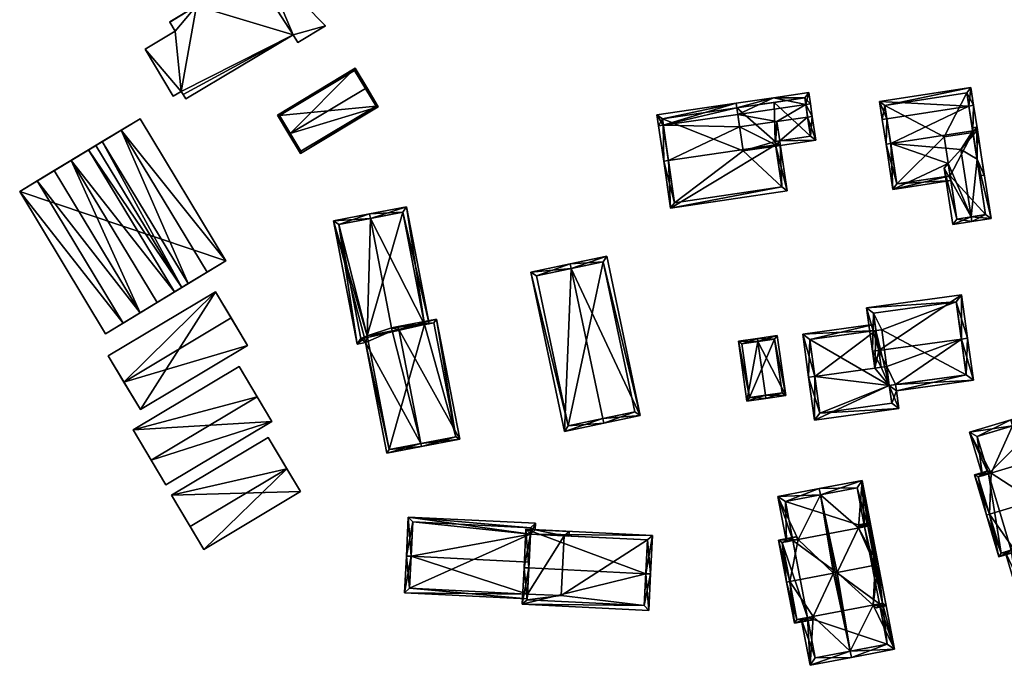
# Model space of a CAD drawing. Header units: inches. Extents: x 2685601 to 2690022, y 1235992 to 1239010.
# Tile 214 of 256: x 2688004 to 2688161, y 1238771 to 1238873. Entities that reach past the tile are written whole.
import ezdxf

# ---------------------------------------------------------------- set-up
doc = ezdxf.new("R2010")
doc.units = ezdxf.units.IN
doc.header["$MEASUREMENT"] = 0
doc.layers.add('Gebaeude Einzelhaus', color=10, linetype='Continuous')
doc.layers.add('Treibhaus', color=10, linetype='Continuous')

msp = doc.modelspace()

# ---------------------------------------------------------------- meshes
at = {"layer": 'Gebaeude Einzelhaus'}
mesh = msp.add_polyface(dxfattribs=at)
corners = [(2688047.538, 1238870.77, 479.315), (2688048.27, 1238869.544, 479.315), (2688052.679, 1238872.174, 479.315), (2688042.594, 1238882.475, 479.315), (2688040.706, 1238881.35, 479.315), (2688031.771, 1238875.975, 479.315), (2688030.803, 1238897.953, 479.315), (2688031.995, 1238875.599, 479.315), (2688032.15, 1238875.34, 479.315), (2688020.766, 1238891.965, 479.315), (2688030.689, 1238875.33, 479.315), (2688027.952, 1238872.794, 479.315), (2688027.934, 1238872.825, 479.315), (2688028.808, 1238871.36, 479.315), (2688029.743, 1238861.776, 479.315), (2688024.01, 1238868.499, 479.315), (2688028.471, 1238861.019, 479.315), (2688030.036, 1238861.283, 479.315), (2688030.455, 1238860.581, 479.315), (2688031.771, 1238875.975, 467.659), (2688030.689, 1238875.33, 467.659), (2688031.995, 1238875.599, 467.659), (2688032.15, 1238875.34, 467.659), (2688027.934, 1238872.825, 467.659), (2688027.952, 1238872.794, 467.659), (2688028.808, 1238871.36, 467.659), (2688024.01, 1238868.499, 467.659), (2688028.471, 1238861.019, 467.659), (2688029.743, 1238861.776, 467.659), (2688030.036, 1238861.283, 467.659), (2688030.455, 1238860.581, 467.659), (2688047.538, 1238870.77, 467.659), (2688048.27, 1238869.544, 467.659), (2688052.679, 1238872.174, 467.659), (2688042.594, 1238882.475, 467.659), (2688040.706, 1238881.35, 467.659), (2688030.803, 1238897.953, 467.659), (2688020.766, 1238891.965, 467.659)]
mesh.append_faces([[corners[k] for k in face] for face in [(0, 17, 18), (0, 14, 17), (14, 15, 16), (14, 13, 15), (0, 8, 14), (14, 8, 13), (13, 8, 11), (11, 8, 12), (5, 9, 10), (5, 6, 9), (0, 4, 8), (8, 4, 7), (7, 4, 5), (5, 4, 6), (0, 3, 4), (0, 2, 3), (0, 1, 2)]], dxfattribs={"color": 13})
mesh.append_faces([[corners[k] for k in face] for face in [(35, 19, 36), (36, 19, 37), (37, 19, 20), (35, 21, 19), (35, 22, 21), (22, 24, 23), (22, 25, 24), (22, 28, 25), (25, 28, 26), (26, 28, 27), (32, 31, 33), (33, 31, 34), (34, 31, 35), (35, 31, 22), (22, 31, 28), (28, 31, 29), (29, 31, 30), (10, 9, 20), (20, 9, 37), (9, 6, 37), (37, 6, 36), (6, 4, 36), (36, 4, 35), (4, 3, 35), (35, 3, 34), (3, 2, 34), (34, 2, 33), (2, 1, 33), (33, 1, 32), (1, 0, 32), (32, 0, 31), (0, 18, 31), (31, 18, 30), (18, 17, 30), (30, 17, 29), (17, 14, 29), (29, 14, 28), (14, 16, 28), (28, 16, 27), (16, 15, 27), (27, 15, 26), (15, 13, 26), (26, 13, 25), (13, 11, 25), (25, 11, 24), (11, 12, 24), (24, 12, 23), (12, 8, 23), (23, 8, 22), (8, 7, 22), (22, 7, 21), (7, 5, 21), (21, 5, 19), (5, 10, 19), (19, 10, 20)]], dxfattribs={"color": 41})
mesh = msp.add_polyface(dxfattribs=at)
corners = [(2688059.011, 1238862.257, 474.891), (2688061.05, 1238859.343, 473.468), (2688059.224, 1238862.385, 474.891), (2688047.077, 1238855.096, 474.891), (2688048.689, 1238851.924, 473.468), (2688046.863, 1238854.968, 474.891), (2688057.388, 1238865.448, 473.468), (2688045.025, 1238858.029, 473.468), (2688048.775, 1238852.266, 473.568), (2688060.708, 1238859.429, 473.568), (2688057.301, 1238865.105, 473.567), (2688045.368, 1238857.943, 473.568), (2688060.708, 1238859.429, 468.287), (2688057.301, 1238865.105, 468.287), (2688045.368, 1238857.943, 468.287), (2688048.775, 1238852.266, 468.286)]
mesh.append_faces([[corners[k] for k in face] for face in [(3, 8, 5), (11, 3, 5), (10, 11, 7), (7, 11, 5), (6, 10, 7), (0, 10, 2), (9, 0, 2), (2, 10, 6), (1, 8, 9), (1, 9, 2), (5, 8, 4), (4, 8, 1), (3, 7, 5), (2, 6, 0), (0, 6, 3), (3, 6, 7), (4, 3, 5), (4, 1, 3), (3, 1, 0), (0, 1, 2)]], dxfattribs={"color": 13})
mesh.append_faces([[corners[k] for k in face] for face in [(12, 15, 14), (12, 14, 13), (8, 15, 12), (8, 12, 9), (14, 15, 3), (3, 15, 8), (11, 14, 3), (13, 14, 10), (10, 14, 11), (12, 13, 0), (0, 13, 10), (9, 12, 0)]], dxfattribs={"color": 41})
mesh = msp.add_polyface(dxfattribs=at)
corners = [(2688124.227, 1238853.096, 483.865), (2688124.861, 1238853.946, 484.393), (2688124.119, 1238853.838, 484.393), (2688130.568, 1238854.023, 483.865), (2688129.27, 1238857.711, 486.569), (2688124.414, 1238857, 486.568), (2688130.013, 1238857.82, 486.569), (2688129.72, 1238859.82, 484.812), (2688128.978, 1238859.711, 484.812), (2688118.175, 1238858.131, 484.812), (2688118.468, 1238856.131, 486.569), (2688123.86, 1238860.784, 483.865), (2688117.914, 1238859.914, 483.865), (2688118.022, 1238859.173, 484.259), (2688129.459, 1238861.603, 483.865), (2688129.718, 1238854.656, 484.393), (2688128.825, 1238860.753, 484.259), (2688124.196, 1238853.312, 489.71), (2688107.513, 1238843.26, 483.865), (2688126.028, 1238845.969, 483.865), (2688107.164, 1238850.822, 489.71), (2688106.423, 1238850.714, 489.71), (2688124.938, 1238853.421, 489.71), (2688124.861, 1238853.946, 489.249), (2688106.348, 1238856.401, 484.812), (2688105.608, 1238856.293, 484.812), (2688105.346, 1238858.076, 483.865), (2688124.119, 1238853.838, 489.249), (2688106.196, 1238857.443, 484.259), (2688108.146, 1238844.111, 484.447), (2688125.176, 1238846.603, 484.448), (2688124.227, 1238853.096, 472.495), (2688124.119, 1238853.838, 472.495), (2688129.718, 1238854.656, 472.495), (2688128.825, 1238860.753, 472.495), (2688123.968, 1238860.043, 472.495), (2688118.022, 1238859.173, 472.495), (2688119.023, 1238852.335, 472.495), (2688106.196, 1238857.443, 472.495), (2688108.146, 1238844.111, 472.495), (2688125.176, 1238846.603, 472.495)]
mesh.append_faces([[corners[k] for k in face] for face in [(18, 30, 19), (19, 30, 22), (22, 30, 17), (21, 29, 18), (18, 29, 30), (21, 20, 29), (25, 24, 21), (21, 24, 20), (12, 28, 26), (26, 28, 25), (25, 28, 24), (12, 13, 28), (22, 17, 23), (23, 17, 27), (12, 24, 13), (13, 24, 9), (12, 26, 24), (24, 26, 25), (23, 17, 22), (20, 24, 21), (21, 24, 25), (17, 10, 20), (20, 10, 24), (24, 10, 9), (23, 5, 17), (17, 5, 10), (17, 19, 22), (21, 18, 20), (20, 18, 17), (17, 18, 19), (11, 13, 12), (14, 16, 11), (11, 16, 13), (14, 7, 16), (16, 7, 8), (6, 8, 7), (6, 4, 8), (1, 0, 2), (15, 3, 1), (1, 3, 0), (15, 6, 3), (15, 4, 6), (11, 8, 14), (14, 8, 7), (11, 9, 8), (11, 13, 9), (11, 12, 13), (5, 9, 10), (6, 8, 4), (4, 8, 5), (5, 8, 9), (6, 7, 8), (4, 3, 6), (5, 1, 4), (4, 1, 3), (3, 1, 0), (0, 1, 2)]], dxfattribs={"color": 13})
mesh.append_faces([[corners[k] for k in face] for face in [(36, 37, 38), (38, 37, 39), (39, 37, 40), (40, 37, 31), (27, 1, 23), (27, 2, 1), (30, 0, 17), (17, 0, 27), (27, 0, 2), (30, 40, 0), (0, 40, 31), (30, 29, 40), (40, 29, 39), (24, 29, 20), (24, 39, 29), (24, 38, 39), (24, 28, 38), (13, 36, 28), (28, 36, 38), (5, 23, 1), (33, 35, 34), (33, 32, 35), (35, 32, 36), (36, 32, 37), (37, 32, 31), (16, 35, 13), (13, 35, 36), (16, 34, 35), (16, 33, 34), (4, 15, 8), (8, 15, 16), (16, 15, 33), (1, 33, 15), (1, 32, 33), (1, 2, 32), (0, 32, 2), (0, 31, 32)]], dxfattribs={"color": 41})
mesh = msp.add_polyface(dxfattribs=at)
corners = [(2688142.846, 1238846.226, 485.346), (2688152.027, 1238847.643, 485.346), (2688151.912, 1238848.384, 485.965), (2688151.613, 1238850.324, 487.585), (2688142.478, 1238853.529, 491.35), (2688153.625, 1238852.539, 489.138), (2688156.251, 1238855.655, 491.35), (2688156.206, 1238851.034, 487.586), (2688155.51, 1238855.541, 491.35), (2688157.36, 1238848.466, 485.346), (2688156.62, 1238848.352, 485.346), (2688141.738, 1238853.415, 491.35), (2688141.873, 1238857.444, 487.4), (2688141.134, 1238857.33, 487.4), (2688154.906, 1238859.456, 487.4), (2688155.648, 1238859.57, 487.4), (2688155.209, 1238862.406, 485.346), (2688140.695, 1238860.166, 485.346), (2688143.473, 1238847.081, 485.965), (2688154.583, 1238861.551, 485.883), (2688141.55, 1238859.54, 485.882), (2688155.553, 1238855.27, 487.585), (2688155.553, 1238855.27, 476.928), (2688154.583, 1238861.551, 476.928), (2688141.55, 1238859.54, 476.928), (2688143.473, 1238847.081, 476.928), (2688151.912, 1238848.384, 476.928), (2688150.959, 1238854.561, 476.928)]
mesh.append_faces([[corners[k] for k in face] for face in [(16, 20, 17), (17, 20, 13), (13, 20, 12), (15, 19, 16), (16, 19, 20), (15, 14, 19), (6, 8, 15), (15, 8, 14), (0, 18, 1), (1, 18, 2), (0, 11, 18), (18, 11, 4), (7, 9, 10), (7, 6, 9), (7, 8, 6), (13, 12, 11), (11, 12, 4), (14, 17, 12), (12, 17, 13), (15, 16, 14), (14, 16, 17), (14, 8, 15), (15, 8, 6), (12, 4, 14), (14, 4, 8), (13, 11, 12), (12, 11, 4), (0, 4, 11), (6, 7, 9), (9, 7, 10), (4, 5, 8), (8, 5, 6), (6, 5, 7), (0, 3, 4), (4, 3, 5), (0, 2, 3), (0, 1, 2)]], dxfattribs={"color": 13})
mesh.append_faces([[corners[k] for k in face] for face in [(22, 27, 23), (23, 27, 24), (24, 27, 25), (25, 27, 26), (25, 26, 18), (18, 26, 2), (12, 18, 4), (12, 25, 18), (12, 24, 25), (12, 20, 24), (20, 23, 24), (20, 19, 23), (14, 22, 19), (19, 22, 23), (7, 21, 8), (8, 21, 14), (14, 21, 22)]], dxfattribs={"color": 41})
mesh = msp.add_polyface(dxfattribs=at)
corners = [(2688155.271, 1238841.866, 489.138), (2688153.625, 1238852.539, 489.138), (2688151.613, 1238850.324, 487.585), (2688150.965, 1238849.61, 487.084), (2688152.346, 1238840.656, 487.084), (2688155.386, 1238841.125, 489.138), (2688156.206, 1238851.034, 487.586), (2688158.421, 1238841.594, 487.084), (2688156.179, 1238856.125, 487.085), (2688155.553, 1238855.27, 487.585), (2688155.438, 1238856.01, 487.586), (2688152.973, 1238841.511, 487.585), (2688157.566, 1238842.22, 487.585), (2688157.566, 1238842.22, 476.928), (2688152.973, 1238841.511, 476.928), (2688155.553, 1238855.27, 476.928), (2688151.912, 1238848.384, 485.965), (2688151.912, 1238848.384, 476.928), (2688150.959, 1238854.561, 476.928)]
mesh.append_faces([[corners[k] for k in face] for face in [(12, 5, 0), (6, 7, 12), (12, 7, 5), (9, 8, 6), (6, 8, 7), (9, 10, 8), (3, 11, 4), (4, 11, 5), (5, 11, 0), (3, 2, 11), (6, 8, 9), (9, 8, 10), (6, 7, 8), (6, 0, 7), (7, 0, 5), (6, 1, 0), (0, 4, 5), (0, 3, 4), (0, 2, 3), (0, 1, 2)]], dxfattribs={"color": 13})
mesh.append_faces([[corners[k] for k in face] for face in [(13, 17, 15), (15, 17, 18), (13, 14, 17), (14, 16, 17), (14, 11, 16), (16, 11, 2), (6, 15, 9), (12, 13, 6), (6, 13, 15), (12, 11, 13), (13, 11, 14), (12, 0, 11)]], dxfattribs={"color": 41})
mesh = msp.add_polyface(dxfattribs=at)
corners = [(2688063.174, 1238824.244, 483.265), (2688059.303, 1238822.985, 481.67), (2688063.269, 1238823.753, 483.265), (2688059.817, 1238841.596, 483.265), (2688053.92, 1238841.219, 480.952), (2688058.861, 1238822.631, 481.472), (2688059.353, 1238822.726, 481.67), (2688059.674, 1238842.333, 483.265), (2688057.709, 1238821.644, 480.952), (2688059.003, 1238821.895, 481.473), (2688068.394, 1238824.745, 481.146), (2688069.13, 1238824.888, 480.841), (2688065.534, 1238843.466, 480.841), (2688054.799, 1238840.625, 481.248), (2688058.303, 1238822.523, 481.248), (2688064.94, 1238842.588, 481.146), (2688064.94, 1238842.588, 468.918), (2688068.394, 1238824.745, 468.918), (2688054.799, 1238840.625, 468.918), (2688058.303, 1238822.523, 468.918), (2688059.353, 1238822.726, 468.918), (2688059.303, 1238822.985, 468.918)]
mesh.append_faces([[corners[k] for k in face] for face in [(15, 11, 10), (15, 12, 11), (15, 7, 12), (15, 3, 7), (9, 14, 5), (13, 7, 3), (13, 4, 7), (9, 8, 14), (14, 8, 13), (13, 8, 4), (10, 0, 2), (10, 3, 0), (10, 12, 3), (3, 12, 7), (10, 11, 12), (5, 8, 9), (5, 4, 8), (4, 3, 7), (6, 1, 5), (5, 1, 4), (4, 1, 3), (3, 1, 0), (0, 1, 2)]], dxfattribs={"color": 13})
mesh.append_faces([[corners[k] for k in face] for face in [(17, 21, 16), (16, 21, 18), (18, 21, 19), (19, 21, 20), (14, 20, 5), (5, 20, 6), (14, 19, 20), (14, 13, 19), (19, 13, 18), (3, 15, 13), (13, 15, 18), (18, 15, 16), (16, 10, 17), (16, 15, 10)]], dxfattribs={"color": 41})
mesh = msp.add_polyface(dxfattribs=at)
corners = [(2688091.695, 1238833.665, 486.135), (2688102.688, 1238810.318, 483.606), (2688097.354, 1238835.624, 483.606), (2688096.72, 1238809.826, 486.134), (2688096.874, 1238809.093, 486.134), (2688091.54, 1238834.399, 486.135), (2688085.32, 1238833.088, 483.606), (2688090.654, 1238807.781, 483.606), (2688096.775, 1238834.735, 483.925), (2688101.799, 1238810.896, 483.926), (2688086.209, 1238832.509, 483.905), (2688091.233, 1238808.67, 483.904), (2688101.799, 1238810.896, 471.567), (2688096.775, 1238834.735, 471.567), (2688086.209, 1238832.509, 471.567), (2688091.233, 1238808.67, 471.567)]
mesh.append_faces([[corners[k] for k in face] for face in [(11, 3, 4), (4, 3, 9), (7, 11, 4), (10, 11, 6), (6, 11, 7), (0, 10, 5), (8, 0, 5), (5, 10, 6), (2, 8, 5), (9, 8, 1), (4, 9, 1), (1, 8, 2), (0, 7, 3), (3, 7, 4), (5, 6, 0), (0, 6, 7), (0, 2, 5), (4, 1, 3), (3, 1, 0), (0, 1, 2)]], dxfattribs={"color": 13})
mesh.append_faces([[corners[k] for k in face] for face in [(13, 15, 14), (12, 15, 13), (3, 15, 12), (11, 15, 3), (3, 12, 9), (14, 15, 11), (10, 14, 11), (13, 14, 0), (0, 14, 10), (8, 13, 0), (12, 13, 8), (9, 12, 8)]], dxfattribs={"color": 41})
mesh = msp.add_polyface(dxfattribs=at)
corners = [(2688140.577, 1238820.651, 493.286), (2688139.586, 1238820.515, 493.286), (2688139.953, 1238817.837, 490.817), (2688141.851, 1238818.097, 490.817), (2688143.255, 1238815.219, 488.036), (2688142.265, 1238815.083, 488.036), (2688153.707, 1238822.452, 493.286), (2688155.614, 1238815.904, 487.123), (2688143.391, 1238814.227, 487.123), (2688154.698, 1238822.588, 493.286), (2688153.751, 1238829.486, 487.123), (2688138.64, 1238827.414, 487.123), (2688154.488, 1238816.759, 488.037), (2688140.944, 1238817.974, 490.816), (2688152.896, 1238828.36, 488.008), (2688139.766, 1238826.559, 488.008), (2688154.488, 1238816.759, 474.818), (2688152.896, 1238828.36, 474.818), (2688139.766, 1238826.559, 474.818), (2688140.144, 1238823.804, 485.229), (2688140.144, 1238823.804, 474.818), (2688142.265, 1238815.082, 474.818), (2688141.051, 1238823.928, 474.818)]
mesh.append_faces([[corners[k] for k in face] for face in [(11, 15, 1), (1, 15, 0), (9, 14, 10), (10, 14, 11), (11, 14, 15), (9, 6, 14), (13, 1, 0), (13, 2, 1), (12, 8, 4), (12, 7, 8), (6, 9, 12), (12, 9, 7), (0, 11, 1), (9, 10, 6), (6, 10, 0), (0, 10, 11), (6, 7, 9), (6, 4, 7), (7, 4, 8), (0, 3, 6), (6, 3, 4), (4, 3, 5), (0, 2, 3), (0, 1, 2)]], dxfattribs={"color": 13})
mesh.append_faces([[corners[k] for k in face] for face in [(16, 22, 17), (17, 22, 18), (18, 22, 20), (16, 21, 22), (16, 4, 21), (21, 4, 5), (16, 12, 4), (0, 19, 13), (19, 18, 20), (0, 15, 19), (19, 15, 18), (15, 14, 18), (18, 14, 17), (14, 16, 17), (6, 12, 14), (14, 12, 16)]], dxfattribs={"color": 41})
mesh = msp.add_polyface(dxfattribs=at)
corners = [(2688064.313, 1238823.955, 483.685), (2688070.303, 1238825.624, 481.472), (2688064.218, 1238824.446, 483.685), (2688073.993, 1238806.558, 481.472), (2688067.813, 1238805.871, 483.685), (2688067.908, 1238805.38, 483.685), (2688062.406, 1238804.315, 481.472), (2688059.003, 1238821.895, 481.473), (2688063.269, 1238823.753, 483.265), (2688063.174, 1238824.244, 483.265), (2688059.353, 1238822.726, 481.67), (2688059.303, 1238822.985, 481.67), (2688058.861, 1238822.631, 481.472), (2688073.406, 1238806.954, 481.651), (2688069.906, 1238825.038, 481.651), (2688062.803, 1238804.901, 481.67), (2688069.906, 1238825.038, 468.918), (2688073.406, 1238806.954, 468.918), (2688068.394, 1238824.745, 481.146), (2688068.394, 1238824.745, 468.918), (2688059.353, 1238822.726, 468.918), (2688062.803, 1238804.901, 468.918), (2688059.303, 1238822.985, 468.918)]
mesh.append_faces([[corners[k] for k in face] for face in [(8, 9, 0), (0, 9, 2), (7, 15, 6), (6, 15, 5), (5, 15, 4), (7, 10, 15), (7, 12, 10), (1, 14, 2), (2, 14, 0), (3, 13, 1), (1, 13, 14), (3, 5, 13), (13, 5, 4), (7, 10, 12), (7, 8, 10), (10, 8, 11), (8, 0, 9), (9, 0, 2), (7, 4, 8), (8, 4, 0), (7, 6, 4), (4, 6, 5), (3, 4, 5), (3, 0, 4), (3, 1, 0), (0, 1, 2)]], dxfattribs={"color": 13})
mesh.append_faces([[corners[k] for k in face] for face in [(17, 19, 16), (19, 20, 22), (17, 21, 19), (19, 21, 20), (13, 21, 17), (13, 15, 21), (13, 4, 15), (21, 15, 20), (20, 15, 10), (0, 18, 8), (18, 16, 19), (0, 14, 18), (18, 14, 16), (14, 13, 16), (16, 13, 17)]], dxfattribs={"color": 41})
mesh = msp.add_polyface(dxfattribs=at)
corners = [(2688130.429, 1238816.531, 490.816), (2688129.438, 1238816.395, 490.816), (2688130.374, 1238809.574, 484.529), (2688142.265, 1238815.083, 488.036), (2688143.778, 1238811.413, 484.529), (2688143.391, 1238814.227, 487.123), (2688143.255, 1238815.219, 488.036), (2688140.944, 1238817.974, 490.816), (2688141.851, 1238818.097, 490.817), (2688139.953, 1238817.837, 490.817), (2688140.144, 1238823.804, 485.229), (2688140.008, 1238824.794, 484.28), (2688128.503, 1238823.215, 484.28), (2688142.651, 1238812.268, 485.443), (2688131.229, 1238810.7, 485.442), (2688129.629, 1238822.36, 485.23), (2688142.265, 1238815.082, 474.818), (2688142.651, 1238812.268, 474.818), (2688129.629, 1238822.36, 474.818), (2688140.144, 1238823.804, 474.818), (2688131.229, 1238810.7, 474.818), (2688141.051, 1238823.928, 474.818)]
mesh.append_faces([[corners[k] for k in face] for face in [(15, 11, 10), (15, 12, 11), (15, 1, 12), (15, 0, 1), (14, 1, 0), (14, 2, 1), (13, 4, 14), (14, 4, 2), (13, 5, 4), (13, 3, 5), (5, 3, 6), (10, 9, 7), (10, 0, 9), (10, 12, 0), (0, 12, 1), (10, 11, 12), (0, 3, 9), (9, 3, 7), (7, 3, 8), (3, 5, 6), (3, 4, 5), (0, 2, 3), (3, 2, 4), (0, 1, 2)]], dxfattribs={"color": 13})
mesh.append_faces([[corners[k] for k in face] for face in [(16, 19, 21), (16, 18, 19), (17, 20, 16), (16, 20, 18), (13, 14, 17), (17, 14, 20), (0, 15, 14), (14, 15, 20), (20, 15, 18), (18, 10, 19), (18, 15, 10), (17, 16, 13), (13, 16, 3)]], dxfattribs={"color": 41})
mesh = msp.add_polyface(dxfattribs=at)
corners = [(2688122.591, 1238813.531, 480.645), (2688122.661, 1238813.036, 480.645), (2688125.803, 1238813.48, 478.906), (2688121.388, 1238822.055, 480.645), (2688124.459, 1238822.994, 478.906), (2688121.318, 1238822.55, 480.645), (2688118.284, 1238822.121, 478.906), (2688119.628, 1238812.609, 478.906), (2688124.034, 1238822.429, 479.18), (2688118.849, 1238821.696, 479.19), (2688120.053, 1238813.174, 479.19), (2688125.238, 1238813.905, 479.18), (2688120.053, 1238813.174, 472.806), (2688125.238, 1238813.905, 472.806), (2688124.034, 1238822.429, 472.806), (2688118.849, 1238821.696, 472.806)]
mesh.append_faces([[corners[k] for k in face] for face in [(11, 8, 2), (1, 10, 0), (0, 11, 1), (1, 11, 2), (7, 10, 1), (9, 10, 6), (6, 10, 7), (3, 9, 5), (8, 3, 5), (5, 9, 6), (2, 8, 4), (4, 8, 5), (3, 7, 0), (0, 7, 1), (5, 6, 3), (3, 6, 7), (3, 4, 5), (0, 2, 3), (3, 2, 4), (0, 1, 2)]], dxfattribs={"color": 13})
mesh.append_faces([[corners[k] for k in face] for face in [(13, 12, 14), (14, 12, 15), (10, 9, 12), (12, 9, 15), (3, 8, 9), (9, 8, 15), (15, 8, 14), (8, 11, 14), (14, 11, 13), (11, 12, 13), (11, 10, 12), (11, 0, 10)]], dxfattribs={"color": 41})
mesh = msp.add_polyface(dxfattribs=at)
corners = [(2688158.007, 1238801.05, 490.56), (2688154.988, 1238807.645, 489.534), (2688157.049, 1238800.763, 489.534), (2688158.458, 1238801.185, 491.043), (2688161.855, 1238808.658, 496.582), (2688161.568, 1238809.616, 496.582), (2688165.248, 1238796.76, 496.415), (2688169.379, 1238783.535, 496.582), (2688162.065, 1238789.089, 491.028), (2688162.798, 1238781.565, 489.534), (2688161.628, 1238788.958, 490.56), (2688160.67, 1238788.672, 489.534), (2688173.238, 1238792.434, 490.056), (2688175.845, 1238785.473, 489.534), (2688168.034, 1238811.553, 489.534), (2688172.347, 1238792.167, 491.027), (2688172.759, 1238792.291, 490.578), (2688168.711, 1238804.255, 491.044), (2688169.616, 1238804.526, 490.057), (2688169.138, 1238804.383, 490.578), (2688165.557, 1238796.852, 496.415), (2688156.233, 1238806.974, 490.56), (2688163.469, 1238782.81, 490.56), (2688169.091, 1238784.493, 496.581), (2688167.363, 1238810.308, 490.578), (2688174.6, 1238786.144, 490.578), (2688174.6, 1238786.144, 479.817), (2688163.469, 1238782.81, 479.817), (2688172.759, 1238792.291, 479.817), (2688167.363, 1238810.308, 479.817), (2688169.138, 1238804.383, 479.817), (2688156.233, 1238806.974, 479.817), (2688158.007, 1238801.05, 479.817), (2688161.628, 1238788.958, 479.817)]
mesh.append_faces([[corners[k] for k in face] for face in [(24, 18, 19), (12, 25, 16), (25, 7, 23), (12, 13, 25), (25, 13, 7), (24, 14, 18), (18, 14, 12), (12, 14, 13), (24, 5, 14), (24, 4, 5), (22, 11, 10), (22, 9, 11), (22, 7, 9), (22, 23, 7), (5, 21, 1), (1, 21, 2), (2, 21, 0), (5, 4, 21), (20, 7, 15), (17, 4, 20), (20, 4, 7), (19, 14, 17), (14, 19, 18), (12, 14, 18), (17, 14, 4), (4, 14, 5), (15, 13, 16), (16, 13, 12), (13, 15, 7), (12, 13, 14), (9, 10, 11), (7, 8, 9), (9, 8, 10), (4, 6, 7), (7, 6, 8), (4, 3, 6), (5, 1, 4), (4, 1, 3), (3, 1, 0), (0, 1, 2)]], dxfattribs={"color": 13})
mesh.append_faces([[corners[k] for k in face] for face in [(30, 32, 29), (29, 32, 31), (26, 33, 28), (26, 27, 33), (27, 22, 33), (33, 22, 10), (0, 21, 32), (32, 21, 31), (21, 29, 31), (4, 24, 21), (21, 24, 29), (29, 19, 30), (29, 24, 19), (26, 28, 25), (25, 28, 16), (25, 22, 26), (26, 22, 27), (25, 23, 22)]], dxfattribs={"color": 41})
mesh = msp.add_polyface(dxfattribs=at)
corners = [(2688171.391, 1238798.6, 496.415), (2688165.557, 1238796.852, 496.415), (2688172.347, 1238792.167, 491.027), (2688173.86, 1238792.099, 490.609), (2688172.874, 1238791.804, 490.609), (2688171.87, 1238798.743, 496.415), (2688159.688, 1238787.855, 490.609), (2688161.817, 1238788.493, 490.609), (2688162.065, 1238789.089, 491.028), (2688158.178, 1238794.642, 496.415), (2688165.248, 1238796.76, 496.415), (2688157.699, 1238794.499, 496.415), (2688158.458, 1238801.185, 491.043), (2688157.909, 1238801.543, 490.609), (2688155.78, 1238800.905, 490.609), (2688168.711, 1238804.255, 491.044), (2688169.951, 1238805.149, 490.609), (2688168.966, 1238804.854, 490.609), (2688173.238, 1238792.434, 491.027), (2688160.023, 1238788.478, 491.028), (2688169.616, 1238804.526, 491.044), (2688156.403, 1238800.57, 491.043), (2688173.238, 1238792.434, 490.056), (2688173.238, 1238792.434, 479.817), (2688169.616, 1238804.526, 479.817), (2688169.616, 1238804.526, 490.057), (2688169.138, 1238804.383, 490.578), (2688169.138, 1238804.383, 479.817), (2688158.007, 1238801.05, 490.56), (2688156.403, 1238800.57, 479.817), (2688158.007, 1238801.05, 479.817), (2688160.023, 1238788.478, 479.817), (2688161.628, 1238788.958, 490.56), (2688161.628, 1238788.958, 479.817), (2688172.759, 1238792.291, 490.578), (2688172.759, 1238792.291, 479.817)]
mesh.append_faces([[corners[k] for k in face] for face in [(21, 13, 12), (21, 14, 13), (21, 11, 14), (21, 9, 11), (5, 20, 16), (16, 20, 17), (17, 20, 15), (5, 0, 20), (6, 19, 7), (7, 19, 8), (6, 11, 19), (19, 11, 9), (4, 18, 3), (3, 18, 5), (5, 18, 0), (4, 2, 18), (5, 15, 0), (0, 15, 1), (5, 16, 15), (15, 16, 17), (12, 9, 10), (12, 14, 9), (9, 14, 11), (12, 13, 14), (6, 9, 11), (6, 8, 9), (9, 8, 10), (6, 7, 8), (0, 2, 5), (5, 2, 3), (3, 2, 4), (0, 1, 2)]], dxfattribs={"color": 13})
mesh.append_faces([[corners[k] for k in face] for face in [(30, 31, 29), (27, 33, 30), (30, 33, 31), (27, 35, 33), (27, 24, 35), (35, 24, 23), (22, 35, 23), (22, 34, 35), (22, 18, 34), (34, 18, 2), (32, 31, 33), (8, 19, 32), (32, 19, 31), (19, 29, 31), (9, 21, 19), (19, 21, 29), (29, 28, 30), (29, 21, 28), (28, 21, 12), (26, 25, 27), (27, 25, 24), (15, 20, 26), (26, 20, 25), (22, 0, 18), (22, 25, 0), (0, 25, 20), (22, 24, 25), (22, 23, 24)]], dxfattribs={"color": 41})
mesh = msp.add_polyface(dxfattribs=at)
corners = [(2688124.571, 1238797.456, 482.897), (2688125.943, 1238790.273, 482.897), (2688126.926, 1238790.46, 484.034), (2688127.797, 1238790.627, 485.043), (2688131.311, 1238797.725, 490.481), (2688133.401, 1238785.303, 490.165), (2688136.055, 1238772.887, 490.481), (2688130.14, 1238778.388, 485.048), (2688129.691, 1238770.653, 482.897), (2688129.264, 1238778.221, 484.034), (2688128.281, 1238778.033, 482.897), (2688136.243, 1238771.905, 490.481), (2688131.123, 1238798.708, 490.481), (2688141.168, 1238780.495, 483.443), (2688143.069, 1238773.209, 482.897), (2688137.949, 1238800.011, 482.897), (2688139.723, 1238780.219, 485.048), (2688140.677, 1238780.401, 483.989), (2688137.39, 1238792.46, 485.043), (2688138.83, 1238792.735, 483.443), (2688138.338, 1238792.641, 483.989), (2688133.958, 1238785.409, 490.165), (2688130.486, 1238771.823, 484.035), (2688125.741, 1238796.661, 484.034), (2688137.154, 1238798.841, 483.989), (2688141.899, 1238774.004, 483.989), (2688140.677, 1238780.401, 472.886), (2688141.899, 1238774.004, 472.886), (2688137.154, 1238798.841, 472.886), (2688138.338, 1238792.641, 472.886), (2688125.741, 1238796.661, 472.886), (2688126.926, 1238790.46, 472.886), (2688130.486, 1238771.823, 472.886), (2688129.264, 1238778.221, 472.886)]
mesh.append_faces([[corners[k] for k in face] for face in [(24, 19, 20), (13, 25, 17), (25, 11, 6), (13, 14, 25), (25, 14, 11), (24, 15, 19), (19, 15, 13), (13, 15, 14), (24, 12, 15), (24, 4, 12), (0, 23, 1), (1, 23, 2), (0, 12, 23), (23, 12, 4), (10, 22, 8), (8, 22, 11), (11, 22, 6), (10, 9, 22), (21, 6, 16), (18, 4, 21), (21, 4, 6), (20, 15, 18), (15, 20, 19), (13, 15, 19), (18, 15, 4), (4, 15, 12), (16, 14, 17), (17, 14, 13), (14, 16, 6), (11, 14, 6), (13, 14, 15), (0, 4, 12), (6, 8, 11), (8, 9, 10), (6, 7, 8), (8, 7, 9), (4, 5, 6), (6, 5, 7), (0, 3, 4), (4, 3, 5), (0, 2, 3), (0, 1, 2)]], dxfattribs={"color": 13})
mesh.append_faces([[corners[k] for k in face] for face in [(29, 30, 28), (29, 31, 30), (27, 33, 26), (27, 32, 33), (25, 32, 27), (25, 22, 32), (25, 6, 22), (32, 9, 33), (32, 22, 9), (30, 31, 23), (23, 31, 2), (4, 24, 23), (23, 24, 30), (30, 24, 28), (28, 20, 29), (28, 24, 20), (27, 26, 25), (25, 26, 17)]], dxfattribs={"color": 41})
mesh = msp.add_polyface(dxfattribs=at)
corners = [(2688084.77, 1238781.973, 482.489), (2688065.238, 1238782.181, 482.184), (2688084.734, 1238781.224, 482.184), (2688066.273, 1238787.964, 484.555), (2688065.523, 1238788.001, 484.555), (2688085.019, 1238787.044, 484.555), (2688085.971, 1238792.18, 482.576), (2688085.236, 1238791.465, 482.863), (2688090.586, 1238791.203, 482.863), (2688086.021, 1238793.205, 482.184), (2688065.828, 1238794.198, 482.184), (2688091.373, 1238791.915, 482.576), (2688091.336, 1238791.165, 482.863), (2688085.185, 1238791.468, 482.863), (2688085.235, 1238792.493, 482.47), (2688066.54, 1238793.411, 482.471), (2688066.024, 1238782.894, 482.489), (2688090.586, 1238791.203, 470.803), (2688085.185, 1238791.468, 470.803), (2688085.235, 1238792.493, 470.803), (2688066.54, 1238793.411, 470.803), (2688066.024, 1238782.894, 470.803), (2688084.77, 1238781.973, 470.803), (2688090.121, 1238781.71, 470.803)]
mesh.append_faces([[corners[k] for k in face] for face in [(4, 16, 1), (1, 16, 2), (2, 16, 0), (4, 3, 16), (8, 11, 12), (7, 6, 8), (8, 6, 11), (10, 15, 4), (4, 15, 3), (7, 14, 6), (6, 14, 9), (9, 14, 10), (10, 14, 15), (7, 13, 14), (3, 10, 4), (6, 8, 11), (11, 8, 12), (5, 7, 3), (3, 7, 10), (10, 7, 9), (9, 7, 6), (6, 7, 8), (3, 0, 5), (4, 1, 3), (3, 1, 0), (0, 1, 2)]], dxfattribs={"color": 13})
mesh.append_faces([[corners[k] for k in face] for face in [(18, 20, 19), (18, 21, 20), (18, 22, 21), (18, 17, 22), (22, 17, 23), (0, 16, 22), (22, 16, 21), (3, 15, 16), (16, 15, 21), (21, 15, 20), (15, 14, 20), (20, 14, 19), (14, 18, 19), (14, 13, 18), (7, 18, 13), (7, 17, 18), (7, 8, 17)]], dxfattribs={"color": 41})
mesh = msp.add_polyface(dxfattribs=at)
corners = [(2688103.58, 1238785.198, 485.501), (2688104.629, 1238791.264, 483.132), (2688084.524, 1238792.251, 483.132), (2688104.329, 1238785.161, 485.501), (2688084.973, 1238786.111, 485.501), (2688084.225, 1238786.148, 485.501), (2688083.939, 1238780.338, 483.132), (2688104.044, 1238779.35, 483.132), (2688085.236, 1238791.465, 483.423), (2688084.725, 1238781.05, 483.437), (2688103.331, 1238780.136, 483.438), (2688103.843, 1238790.551, 483.423), (2688090.586, 1238791.203, 482.863), (2688085.236, 1238791.465, 482.863), (2688103.843, 1238790.551, 470.803), (2688090.586, 1238791.203, 470.803), (2688084.77, 1238781.973, 482.489), (2688084.725, 1238781.05, 470.803), (2688085.019, 1238787.044, 484.555), (2688084.77, 1238781.973, 470.803), (2688103.331, 1238780.136, 470.803), (2688090.121, 1238781.71, 470.803)]
mesh.append_faces([[corners[k] for k in face] for face in [(11, 8, 1), (10, 0, 3), (3, 0, 11), (3, 11, 1), (7, 10, 3), (9, 10, 6), (6, 10, 7), (4, 9, 5), (8, 4, 5), (5, 9, 6), (1, 8, 2), (2, 8, 5), (0, 7, 3), (5, 6, 4), (4, 6, 0), (0, 6, 7), (0, 2, 4), (4, 2, 5), (3, 1, 0), (0, 1, 2)]], dxfattribs={"color": 13})
mesh.append_faces([[corners[k] for k in face] for face in [(14, 21, 15), (21, 17, 19), (14, 20, 21), (21, 20, 17), (11, 20, 14), (11, 10, 20), (11, 0, 10), (10, 9, 20), (20, 9, 17), (17, 16, 19), (18, 8, 13), (16, 4, 18), (18, 4, 8), (17, 9, 16), (16, 9, 4), (12, 14, 15), (12, 11, 14), (12, 8, 11), (12, 13, 8)]], dxfattribs={"color": 41})
mesh = msp.add_polyface(dxfattribs=at)
corners = [(2688127.797, 1238790.627, 485.043), (2688127.351, 1238791.051, 484.635), (2688124.669, 1238790.539, 484.635), (2688126.432, 1238783.972, 490.165), (2688125.941, 1238783.878, 490.165), (2688133.401, 1238785.303, 490.165), (2688137.39, 1238792.46, 485.043), (2688139.228, 1238793.32, 484.635), (2688137.663, 1238793.021, 484.635), (2688140.499, 1238786.659, 490.165), (2688140.008, 1238786.565, 490.165), (2688133.958, 1238785.409, 490.165), (2688139.723, 1238780.219, 485.048), (2688141.753, 1238780.098, 484.635), (2688140.189, 1238779.799, 484.635), (2688127.194, 1238777.316, 484.635), (2688129.876, 1238777.829, 484.635), (2688130.14, 1238778.388, 485.048), (2688138.83, 1238792.735, 485.043), (2688125.254, 1238790.141, 485.043), (2688141.168, 1238780.495, 485.048), (2688127.591, 1238777.901, 485.048), (2688138.83, 1238792.735, 483.443), (2688141.168, 1238780.495, 472.886), (2688138.83, 1238792.735, 472.886), (2688141.168, 1238780.495, 483.443), (2688138.338, 1238792.641, 483.989), (2688138.338, 1238792.641, 472.886), (2688126.926, 1238790.46, 484.034), (2688125.254, 1238790.141, 472.886), (2688126.926, 1238790.46, 472.886), (2688127.591, 1238777.901, 472.886), (2688129.264, 1238778.221, 484.034), (2688129.264, 1238778.221, 472.886), (2688140.677, 1238780.401, 483.989), (2688140.677, 1238780.401, 472.886)]
mesh.append_faces([[corners[k] for k in face] for face in [(15, 21, 16), (16, 21, 17), (15, 4, 21), (21, 4, 3), (13, 20, 9), (9, 20, 10), (13, 14, 20), (20, 14, 12), (19, 1, 0), (19, 2, 1), (19, 4, 2), (19, 3, 4), (9, 18, 7), (7, 18, 8), (8, 18, 6), (9, 10, 18), (15, 3, 4), (15, 17, 3), (3, 17, 5), (15, 16, 17), (13, 12, 14), (12, 10, 11), (13, 9, 12), (12, 9, 10), (9, 6, 10), (10, 6, 11), (9, 7, 6), (6, 7, 8), (0, 3, 5), (0, 2, 3), (3, 2, 4), (0, 1, 2)]], dxfattribs={"color": 13})
mesh.append_faces([[corners[k] for k in face] for face in [(30, 33, 29), (29, 33, 31), (27, 35, 30), (30, 35, 33), (27, 23, 35), (27, 24, 23), (25, 35, 23), (25, 34, 35), (25, 20, 34), (34, 20, 12), (32, 31, 33), (17, 21, 32), (32, 21, 31), (3, 19, 21), (21, 19, 31), (31, 19, 29), (29, 28, 30), (29, 19, 28), (28, 19, 0), (26, 22, 27), (27, 22, 24), (6, 18, 26), (26, 18, 22), (25, 10, 20), (25, 22, 10), (10, 22, 18), (25, 23, 22), (22, 23, 24)]], dxfattribs={"color": 41})
at = {"layer": 'Treibhaus'}
mesh = msp.add_polyface(dxfattribs=at)
corners = [(2688036.856, 1238834.878, 474.022), (2688020.209, 1238855.641, 475.761), (2688033.869, 1238833.069, 475.761), (2688023.196, 1238857.449, 474.022), (2688017.21, 1238853.826, 474.022), (2688030.87, 1238831.255, 474.022), (2688016.199, 1238853.214, 474.812), (2688029.859, 1238830.644, 474.812), (2688015.034, 1238852.509, 474.022), (2688028.694, 1238829.938, 474.022), (2688012.25, 1238850.824, 474.812), (2688025.91, 1238828.253, 474.812), (2688009.556, 1238849.194, 474.022), (2688023.216, 1238826.623, 474.022), (2688006.863, 1238847.564, 474.812), (2688020.523, 1238824.993, 474.812), (2688004.079, 1238845.879, 474.022), (2688017.739, 1238823.308, 474.022), (2688023.196, 1238857.449, 468.412), (2688036.856, 1238834.878, 468.412), (2688004.079, 1238845.879, 468.412), (2688017.739, 1238823.308, 468.412)]
mesh.append_faces([[corners[k] for k in face] for face in [(14, 16, 15), (15, 16, 17), (12, 14, 13), (13, 14, 15), (10, 13, 11), (10, 12, 13), (8, 10, 9), (9, 10, 11), (6, 8, 7), (7, 8, 9), (4, 7, 5), (4, 6, 7), (1, 5, 2), (1, 4, 5), (3, 1, 0), (0, 1, 2)]], dxfattribs={"color": 13})
mesh.append_faces([[corners[k] for k in face] for face in [(21, 20, 19), (19, 20, 18), (13, 9, 11), (9, 5, 7), (5, 0, 2), (9, 19, 5), (5, 19, 0), (15, 21, 13), (13, 21, 9), (9, 21, 19), (15, 17, 21), (17, 16, 21), (21, 16, 20), (4, 8, 6), (8, 12, 10), (8, 20, 12), (12, 20, 14), (14, 20, 16), (4, 18, 8), (8, 18, 20), (1, 3, 4), (4, 3, 18), (3, 0, 18), (18, 0, 19)]], dxfattribs={"color": 41})
mesh = msp.add_polyface(dxfattribs=at)
corners = [(2688035.204, 1238829.965, 473.597), (2688020.649, 1238815.616, 476.056), (2688037.693, 1238825.801, 476.056), (2688018.16, 1238819.78, 473.597), (2688040.3, 1238821.436, 473.597), (2688023.256, 1238811.253, 473.597), (2688040.3, 1238821.436, 468.827), (2688023.256, 1238811.253, 468.827), (2688035.204, 1238829.965, 468.827), (2688018.16, 1238819.78, 468.827)]
mesh.append_faces([[corners[k] for k in face] for face in [(5, 4, 1), (1, 4, 2), (3, 1, 0), (0, 1, 2)]], dxfattribs={"color": 13})
mesh.append_faces([[corners[k] for k in face] for face in [(6, 7, 8), (8, 7, 9), (1, 7, 5), (1, 9, 7), (1, 3, 9), (3, 0, 9), (9, 0, 8), (2, 8, 0), (2, 6, 8), (2, 4, 6), (4, 5, 6), (6, 5, 7)]], dxfattribs={"color": 41})
mesh = msp.add_polyface(dxfattribs=at)
corners = [(2688038.93, 1238818.079, 473.915), (2688022.105, 1238808.025, 473.915), (2688041.798, 1238813.279, 476.451), (2688024.973, 1238803.225, 476.451), (2688044.139, 1238809.36, 473.915), (2688027.315, 1238799.306, 473.915), (2688044.139, 1238809.36, 468.89), (2688038.93, 1238818.079, 468.89), (2688022.105, 1238808.025, 468.89), (2688027.315, 1238799.306, 468.89)]
mesh.append_faces([[corners[k] for k in face] for face in [(5, 4, 3), (3, 4, 2), (1, 3, 2), (0, 1, 2)]], dxfattribs={"color": 13})
mesh.append_faces([[corners[k] for k in face] for face in [(7, 6, 8), (8, 6, 9), (4, 5, 6), (6, 5, 9), (3, 9, 5), (3, 8, 9), (3, 1, 8), (1, 0, 8), (8, 0, 7), (2, 7, 0), (2, 6, 7), (2, 4, 6)]], dxfattribs={"color": 41})
mesh = msp.add_polyface(dxfattribs=at)
corners = [(2688033.346, 1238789.063, 473.995), (2688046.549, 1238801.871, 476.61), (2688031.18, 1238792.688, 476.61), (2688048.715, 1238798.246, 473.995), (2688028.206, 1238797.665, 473.995), (2688043.575, 1238806.849, 473.995), (2688048.715, 1238798.246, 469.095), (2688043.575, 1238806.849, 469.095), (2688028.206, 1238797.665, 469.095), (2688033.346, 1238789.063, 469.095)]
mesh.append_faces([[corners[k] for k in face] for face in [(5, 4, 1), (1, 4, 2), (3, 1, 0), (0, 1, 2)]], dxfattribs={"color": 13})
mesh.append_faces([[corners[k] for k in face] for face in [(8, 6, 9), (8, 7, 6), (3, 0, 6), (6, 0, 9), (2, 9, 0), (2, 8, 9), (2, 4, 8), (4, 5, 8), (8, 5, 7), (1, 7, 5), (1, 6, 7), (1, 3, 6)]], dxfattribs={"color": 41})

doc.saveas('drawing.dxf')
